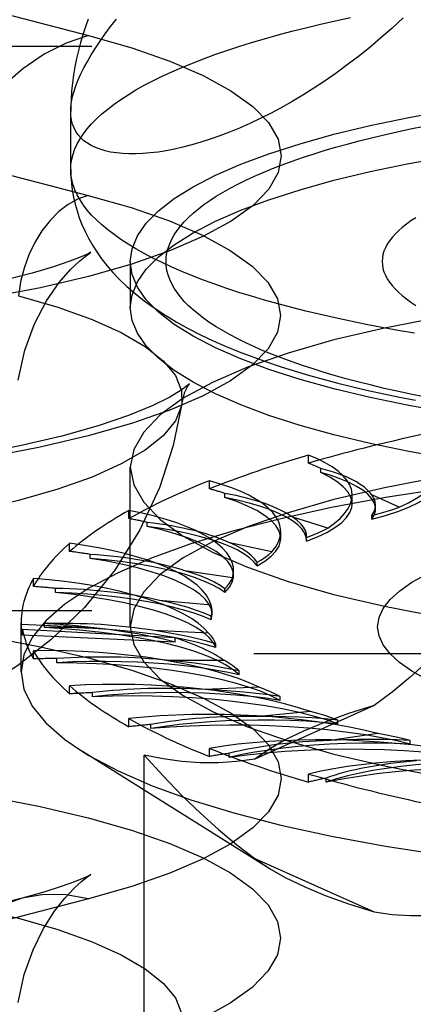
# Model space of a CAD drawing. Header units: inches. Extents: x 0 to 189, y 0 to 122.
# Tile 180 of 226: x 83.593 to 83.841, y 85.072 to 85.692. Entities that reach past the tile are written whole.
import ezdxf

# ---------------------------------------------------------------- set-up
doc = ezdxf.new("R2010")
doc.units = ezdxf.units.IN
doc.header["$LTSCALE"] = 10.388889
doc.header["$MEASUREMENT"] = 0
doc.linetypes.add('HIDDEN', pattern=[0.2, 0.1, -0.1])
doc.layers.get('0').update_dxf_attribs({"linetype": 'CONTINUOUS'})
doc.layers.add('DEFAULT_2', color=8, linetype='HIDDEN')

msp = doc.modelspace()

# ---------------------------------------------------------------- linework, layer by layer
at = {"color": 7, "linetype": 'Continuous'}
for p, q in [((83.625, 85.59779), (83.625, 85.63432)), ((83.6625, 85.52225), (83.6625, 85.51085))]:
    msp.add_line(p, q, dxfattribs=at)
for points in [[(83.83425, 85.69326), (83.82725, 85.68676), (83.82022, 85.68054), (83.81317, 85.6746), (83.80612, 85.66893), (83.79907, 85.66352), (83.79204, 85.65839), (83.78503, 85.65351), (83.77806, 85.6489), (83.77114, 85.64456), (83.76429, 85.64047), (83.75751, 85.63664), (83.7508, 85.63307), (83.74419, 85.62974), (83.73768, 85.62667), (83.73127, 85.62383), (83.72499, 85.62124), (83.71883, 85.61889), (83.7128, 85.61677), (83.70692, 85.61488), (83.70119, 85.61321), (83.69562, 85.61177), (83.69022, 85.61055), (83.68498, 85.60954), (83.67993, 85.60874), (83.67506, 85.60815), (83.67039, 85.60776), (83.66591, 85.60757), (83.66164, 85.60758), (83.65758, 85.60778), (83.65374, 85.60817), (83.65012, 85.60874), (83.64673, 85.6095), (83.64357, 85.61043), (83.64064, 85.61154), (83.63796, 85.61282), (83.63552, 85.61427), (83.63333, 85.61588), (83.63139, 85.61765), (83.6297, 85.61958), (83.62827, 85.62166), (83.62709, 85.6239), (83.62618, 85.62629), (83.62552, 85.62882), (83.62513, 85.6315), (83.625, 85.63432)], [(83.63598, 85.69227), (83.63424, 85.68743), (83.63264, 85.68255), (83.63117, 85.67763), (83.62984, 85.67261), (83.62865, 85.66754), (83.62762, 85.66243), (83.62676, 85.65731), (83.62607, 85.6522), (83.62555, 85.64711), (83.6252, 85.64203), (83.62502, 85.63698), (83.625, 85.63432)], [(83.625, 85.59779), (83.62511, 85.59342), (83.62544, 85.58905), (83.62598, 85.5847), (83.62674, 85.58035), (83.62774, 85.57599), (83.62896, 85.57164), (83.6304, 85.56732), (83.63208, 85.56302), (83.634, 85.55873), (83.63618, 85.55445), (83.63863, 85.55017), (83.64136, 85.54588), (83.64439, 85.5416), (83.64776, 85.5373), (83.65151, 85.53297), (83.65567, 85.52859), (83.66031, 85.52415), (83.66546, 85.51967), (83.67117, 85.51515), (83.67741, 85.51064), (83.68416, 85.5062), (83.69135, 85.50187), (83.69885, 85.49772), (83.70664, 85.49374), (83.71461, 85.48998), (83.72277, 85.48641), (83.73107, 85.48302), (83.73951, 85.4798), (83.7481, 85.47674), (83.75683, 85.47381), (83.7657, 85.47101), (83.77471, 85.46834), (83.78387, 85.46578), (83.79318, 85.46332), (83.80263, 85.46097), (83.81223, 85.45872), (83.82197, 85.45656), (83.83186, 85.45449), (83.84188, 85.45251)], [(83.8413, 85.49468), (83.83096, 85.49647), (83.8208, 85.49833), (83.81084, 85.50025), (83.80107, 85.50224), (83.79151, 85.5043), (83.78216, 85.50642), (83.77303, 85.50861), (83.76412, 85.51085), (83.75545, 85.51316), (83.74701, 85.51552), (83.73881, 85.51794), (83.73086, 85.52042), (83.72316, 85.52295), (83.71572, 85.52552), (83.70854, 85.52815), (83.70163, 85.53083), (83.695, 85.53355), (83.68864, 85.53632), (83.68256, 85.53912), (83.67677, 85.54197), (83.67127, 85.54486), (83.66607, 85.54778), (83.66116, 85.55074), (83.65655, 85.55373), (83.65225, 85.55675), (83.64825, 85.5598), (83.64456, 85.56287), (83.64119, 85.56597), (83.63812, 85.56909), (83.63538, 85.57223), (83.63295, 85.57538), (83.63085, 85.57855), (83.62906, 85.58174), (83.6276, 85.58494), (83.62646, 85.58814), (83.62565, 85.59135), (83.62516, 85.59457), (83.625, 85.59779)], [(83.97674, 85.40221), (83.94711, 85.40476), (83.91826, 85.40785), (83.89033, 85.41147), (83.86347, 85.41559), (83.83782, 85.42021), (83.8135, 85.42528), (83.79064, 85.43079), (83.76936, 85.4367), (83.74977, 85.44299), (83.73195, 85.44963), (83.71602, 85.45659), (83.70204, 85.46381), (83.69009, 85.47128), (83.68022, 85.47895), (83.6725, 85.48678), (83.66695, 85.49474), (83.66362, 85.50277), (83.6625, 85.51085)], [(83.97674, 85.43118), (83.94711, 85.43374), (83.91826, 85.43683), (83.89033, 85.44045), (83.86347, 85.44457), (83.83782, 85.44918), (83.8135, 85.45425), (83.79064, 85.45976), (83.76936, 85.46568), (83.74977, 85.47197), (83.73195, 85.47861), (83.71602, 85.48556), (83.70204, 85.49279), (83.69009, 85.50026), (83.68022, 85.50793), (83.6778, 85.51039)]]:
    msp.add_lwpolyline(points, dxfattribs=at)
at = {"layer": 'DEFAULT_2', "color": 8, "linetype": 'HIDDEN'}
for p, q in [((83.40326, 85.7423), (83.63621, 85.68201)), ((85.716, 85.6751), (81.5375, 85.6751)), ((83.40296, 85.64176), (83.63591, 85.58147)), ((83.6625, 85.53983), (83.6625, 85.52225)), ((83.77462, 85.41289), (83.77462, 85.41803)), ((83.6625, 85.30994), (83.6625, 85.4104)), ((83.78235, 85.40709), (83.78235, 85.40966)), ((83.71223, 85.39674), (83.71223, 85.40188)), ((83.72203, 85.39134), (83.72203, 85.39391)), ((83.80209, 85.38727), (83.80209, 85.39283)), ((83.83172, 85.38524), (83.81446, 85.39297)), ((83.8169, 85.38411), (83.8169, 85.38645)), ((83.66162, 85.37803), (83.66162, 85.38317)), ((83.67319, 85.37311), (83.67319, 85.37568)), ((83.78687, 85.37207), (83.76468, 85.37892)), ((83.81448, 85.37761), (83.81448, 85.37995)), ((83.75717, 85.36559), (83.75717, 85.37)), ((83.62432, 85.35734), (83.62432, 85.36248)), ((83.75154, 85.35709), (83.72509, 85.36283)), ((83.77344, 85.36609), (83.77346, 85.3667)), ((83.77344, 85.36375), (83.77344, 85.36609)), ((83.77344, 85.36375), (83.77346, 85.36436)), ((83.77346, 85.36436), (83.77346, 85.3667)), ((83.63731, 85.35297), (83.63731, 85.35554)), ((83.74232, 85.34826), (83.74232, 85.3506)), ((83.72679, 85.34075), (83.69689, 85.34522)), ((83.72747, 85.34222), (83.72747, 85.34531)), ((83.60149, 85.33528), (83.60149, 85.34042)), ((83.6155, 85.33152), (83.6155, 85.33409)), ((83.72207, 85.3316), (83.72207, 85.33394)), ((83.71338, 85.32354), (83.68094, 85.3266)), ((85.716, 85.32), (81.6625, 85.32)), ((83.71391, 85.31787), (83.71391, 85.3202)), ((83.5938, 85.28159), (83.5938, 85.31253)), ((83.60841, 85.30942), (83.60841, 85.31199)), ((83.71331, 85.31429), (83.71391, 85.31788)), ((83.71331, 85.31429), (83.71331, 85.31663)), ((83.6396, 85.30929), (83.59381, 85.31138)), ((83.59466, 85.30468), (83.59466, 85.3083)), ((83.69081, 85.30292), (83.59466, 85.3083)), ((83.71173, 85.306), (83.67773, 85.30755)), ((83.69081, 85.30029), (83.59466, 85.30468)), ((83.69081, 85.30029), (83.69081, 85.30292)), ((83.60149, 85.28978), (83.60149, 85.29492)), ((83.71629, 85.29684), (83.71629, 85.29918)), ((81.6625, 85.29308), (85.716, 85.29308)), ((83.61625, 85.28733), (83.61625, 85.2899)), ((83.72186, 85.28864), (83.68734, 85.28864)), ((83.73093, 85.2798), (83.73093, 85.28213)), ((83.62432, 85.26772), (83.62432, 85.27286)), ((83.63879, 85.26594), (83.63879, 85.26851)), ((83.74349, 85.27201), (83.70949, 85.27046)), ((83.75679, 85.26367), (83.75679, 85.26601)), ((83.81592, 85.26034), (83.74088, 85.22669)), ((83.77595, 85.2566), (83.74351, 85.25354)), ((83.66162, 85.24702), (83.66162, 85.25216)), ((83.79308, 85.24895), (83.79308, 85.25128)), ((83.67535, 85.24588), (83.67535, 85.24845)), ((83.81826, 85.24288), (83.78836, 85.23841)), ((83.83869, 85.23608), (83.83869, 85.23842)), ((83.74998, 85.15794), (83.63233, 85.23145)), ((83.71223, 85.22831), (83.71223, 85.23345)), ((83.6712, 84.91521), (83.6712, 85.22924)), ((83.72481, 85.22777), (83.72481, 85.23034)), ((83.77462, 85.21216), (83.77462, 85.2173)), ((83.78567, 85.21215), (83.78567, 85.21472)), ((83.74088, 85.16422), (83.81592, 85.13058)), ((83.74088, 85.16422), (83.75001, 85.15792)), ((83.59437, 85.13915), (83.36142, 85.07886)), ((83.63621, 85.13879), (83.40326, 85.07849))]:
    msp.add_line(p, q, dxfattribs=at)
for points in [[(83.625, 85.59779), (83.62516, 85.601), (83.62565, 85.60422), (83.62646, 85.60743), (83.6276, 85.61064), (83.62906, 85.61383), (83.63085, 85.61702), (83.63295, 85.62019), (83.63538, 85.62335), (83.63812, 85.62649), (83.64119, 85.6296), (83.64456, 85.6327), (83.64825, 85.63578), (83.65225, 85.63882), (83.65655, 85.64184), (83.66116, 85.64483), (83.66607, 85.64779), (83.67127, 85.65071), (83.67677, 85.6536), (83.68256, 85.65645), (83.68864, 85.65926), (83.695, 85.66202), (83.70163, 85.66474), (83.70854, 85.66742), (83.71572, 85.67005), (83.72316, 85.67263), (83.73086, 85.67515), (83.73881, 85.67763), (83.74701, 85.68005), (83.75545, 85.68241), (83.76412, 85.68472), (83.77303, 85.68696), (83.78216, 85.68915), (83.79151, 85.69127), (83.80107, 85.69333)], [(83.625, 85.63432), (83.62513, 85.63727), (83.62552, 85.64037), (83.62618, 85.6436), (83.62709, 85.64696), (83.62827, 85.65046), (83.6297, 85.65409), (83.63139, 85.65784), (83.63333, 85.66172), (83.63552, 85.66573), (83.63796, 85.66986), (83.64065, 85.67412), (83.64357, 85.67851), (83.64673, 85.68301), (83.65012, 85.68764), (83.65374, 85.6924)], [(83.63621, 85.68201), (83.62218, 85.67723), (83.60834, 85.67023), (83.59489, 85.66111), (83.58204, 85.65001), (83.56995, 85.63706), (83.5588, 85.62247), (83.54875, 85.60643), (83.53994, 85.58918), (83.53249, 85.57095), (83.52652, 85.55202), (83.5221, 85.53264)], [(83.63621, 85.68201), (83.66341, 85.67425), (83.68741, 85.66588), (83.70834, 85.65686), (83.72582, 85.64734), (83.73954, 85.63743), (83.74947, 85.62723), (83.75546, 85.61681), (83.7575, 85.6063), (83.75552, 85.59578), (83.74959, 85.58537), (83.73971, 85.57516), (83.72604, 85.56524), (83.70865, 85.55572), (83.68776, 85.54669), (83.66352, 85.53824), (83.63621, 85.53043), (83.60606, 85.52337), (83.5734, 85.51709)], [(83.6625, 85.53983), (83.66362, 85.54791), (83.66695, 85.55595), (83.6725, 85.5639), (83.68022, 85.57173), (83.69009, 85.5794), (83.70204, 85.58687), (83.71602, 85.5941), (83.73195, 85.60105), (83.74977, 85.60769), (83.76936, 85.61398), (83.79064, 85.6199), (83.8135, 85.62541), (83.83782, 85.63048), (83.86347, 85.63509), (83.89033, 85.63921), (83.91826, 85.64283), (83.94711, 85.64592), (83.97674, 85.64848), (84.007, 85.65047), (84.03774, 85.65191), (84.06871, 85.65277), (84.1, 85.65306)], [(83.6625, 85.51085), (83.66362, 85.51893), (83.66695, 85.52697), (83.6725, 85.53492), (83.68022, 85.54275), (83.69009, 85.55042), (83.70204, 85.55789), (83.71602, 85.56512), (83.73195, 85.57207), (83.74977, 85.57871), (83.76936, 85.585), (83.79064, 85.59092), (83.8135, 85.59643), (83.83782, 85.6015), (83.86347, 85.60611), (83.89033, 85.61023), (83.91826, 85.61385), (83.94711, 85.61695), (83.97674, 85.6195), (84.007, 85.6215), (84.03774, 85.62293), (84.06871, 85.62379), (84.1, 85.62409)], [(83.84737, 85.45462), (83.83883, 85.45636), (83.83048, 85.45816), (83.82231, 85.46001), (83.81433, 85.46192), (83.80655, 85.46388), (83.79897, 85.46589), (83.7916, 85.46796), (83.78443, 85.47007), (83.77749, 85.47223), (83.77076, 85.47444), (83.76426, 85.4767), (83.75799, 85.47899), (83.75195, 85.48133), (83.74616, 85.48371), (83.7406, 85.48613), (83.73529, 85.48858), (83.73023, 85.49107), (83.72543, 85.49359), (83.72088, 85.49614), (83.71659, 85.49873), (83.71256, 85.50134), (83.7088, 85.50398), (83.70531, 85.50664), (83.70209, 85.50932), (83.69914, 85.51203), (83.69647, 85.51476), (83.69407, 85.5175), (83.69195, 85.52026), (83.69011, 85.52303), (83.68855, 85.52581), (83.68727, 85.5286), (83.68628, 85.5314), (83.68557, 85.53421), (83.68514, 85.53702), (83.685, 85.53983), (83.68514, 85.54264), (83.68557, 85.54545), (83.68628, 85.54826), (83.68727, 85.55106), (83.68855, 85.55385), (83.69011, 85.55663), (83.69195, 85.5594), (83.69407, 85.56216), (83.69647, 85.5649), (83.69914, 85.56763), (83.70209, 85.57034), (83.70531, 85.57302), (83.7088, 85.57568), (83.71256, 85.57832), (83.71659, 85.58093), (83.72088, 85.58352), (83.72543, 85.58607), (83.73023, 85.58859), (83.73529, 85.59108), (83.7406, 85.59354), (83.74616, 85.59595), (83.75195, 85.59833), (83.75799, 85.60067), (83.76426, 85.60296), (83.77076, 85.60522), (83.77749, 85.60743), (83.78443, 85.60959), (83.7916, 85.6117), (83.79897, 85.61377), (83.80655, 85.61578), (83.81433, 85.61774), (83.82231, 85.61965), (83.83048, 85.62151), (83.83883, 85.6233), (83.84736, 85.62504)], [(83.63591, 85.58147), (83.66308, 85.57372), (83.68705, 85.56536), (83.70795, 85.55635), (83.72542, 85.54684), (83.73913, 85.53694), (83.74905, 85.52675), (83.75503, 85.51635), (83.75707, 85.50584), (83.75509, 85.49534), (83.74916, 85.48493), (83.7393, 85.47473), (83.72564, 85.46483), (83.70826, 85.45532), (83.68739, 85.4463), (83.66318, 85.43785), (83.63591, 85.43006), (83.60579, 85.423), (83.57316, 85.41673)], [(83.63591, 85.58147), (83.6296, 85.57922), (83.62343, 85.57578), (83.61751, 85.57123), (83.61196, 85.56565), (83.60691, 85.55915), (83.60245, 85.55188), (83.59867, 85.54398), (83.59566, 85.53561), (83.59347, 85.52695), (83.59214, 85.51816)], [(83.84217, 85.56742), (83.83907, 85.56539), (83.83621, 85.56335), (83.83359, 85.56128), (83.83121, 85.55919), (83.82908, 85.55708), (83.82719, 85.55496), (83.82555, 85.55282), (83.82417, 85.55068), (83.82303, 85.54852), (83.82214, 85.54635), (83.82151, 85.54418), (83.82113, 85.54201), (83.821, 85.53983), (83.82113, 85.53765), (83.82151, 85.53548), (83.82214, 85.5333), (83.82303, 85.53114), (83.82417, 85.52898), (83.82556, 85.52683), (83.8272, 85.5247), (83.82908, 85.52258), (83.83122, 85.52047), (83.83359, 85.51838), (83.83621, 85.51631), (83.83907, 85.51426), (83.84217, 85.51224)], [(83.63632, 85.54475), (83.63723, 85.54536), (83.6377, 85.54565), (83.63591, 85.54473), (83.63157, 85.54278), (83.62441, 85.53997), (83.61418, 85.53647), (83.60068, 85.53248), (83.58361, 85.52814)], [(83.59198, 85.46511), (83.59611, 85.48396), (83.60224, 85.5006), (83.60979, 85.51504), (83.61774, 85.52655), (83.6248, 85.53471), (83.63062, 85.54028), (83.63484, 85.54369), (83.63632, 85.54475)], [(83.6778, 85.51039), (83.6725, 85.51576), (83.66695, 85.52372), (83.66362, 85.53175), (83.6625, 85.53983)], [(84.1, 85.52363), (84.05691, 85.52308), (84.01465, 85.52145), (83.97301, 85.51875), (83.93258, 85.51501), (83.89377, 85.51026), (83.85694, 85.50455), (83.82246, 85.49792), (83.79064, 85.49046), (83.76182, 85.48223), (83.73623, 85.47331), (83.71417, 85.46377), (83.6958, 85.45373), (83.68135, 85.44327), (83.67091, 85.43249), (83.66462, 85.42149), (83.6625, 85.4104)], [(83.59214, 85.51816), (83.61678, 85.51108), (83.63842, 85.50337), (83.65683, 85.49512), (83.67181, 85.48641), (83.68319, 85.47735), (83.69084, 85.46802), (83.69469, 85.45855), (83.69493, 85.45036)], [(83.69874, 85.46138), (83.699, 85.46179), (83.69984, 85.46293), (83.69858, 85.46177), (83.69459, 85.4588), (83.68733, 85.45444), (83.67629, 85.44899), (83.6613, 85.44287), (83.64228, 85.43642), (83.61939, 85.42997), (83.59299, 85.4238), (83.56335, 85.41809)], [(83.69493, 85.45036), (83.69687, 85.45765), (83.69874, 85.46138)], [(83.69493, 85.45036), (83.69469, 85.44902), (83.69084, 85.43954), (83.68319, 85.43022), (83.67181, 85.42115), (83.65683, 85.41245), (83.63842, 85.40419), (83.61678, 85.39648), (83.59214, 85.3894), (83.56478, 85.38302), (83.53499, 85.37742), (83.5031, 85.37266), (83.46946, 85.36878), (83.43444, 85.36584), (83.39843, 85.36385), (83.36181, 85.36286), (83.32499, 85.36286), (83.28837, 85.36385), (83.25235, 85.36584), (83.21733, 85.36878), (83.18369, 85.37266), (83.1518, 85.37742), (83.12201, 85.38302), (83.09465, 85.3894)], [(83.69493, 85.45036), (83.68956, 85.42401), (83.68087, 85.39744), (83.66854, 85.37095), (83.65275, 85.34566), (83.63361, 85.32207), (83.61253, 85.30167), (83.59159, 85.28543), (83.57077, 85.27228), (83.55055, 85.26177), (83.53008, 85.25301), (83.50831, 85.24541), (83.48493, 85.23887), (83.45872, 85.2332), (83.43048, 85.2287), (83.40053, 85.22549), (83.36994, 85.22366), (83.34073, 85.22317), (83.31155, 85.22388), (83.28099, 85.22595), (83.25119, 85.22941), (83.22368, 85.23404), (83.19763, 85.23994)], [(84.1, 85.42317), (84.05691, 85.42262), (84.01465, 85.421), (83.97301, 85.41829), (83.93258, 85.41455), (83.89377, 85.4098), (83.85694, 85.40409), (83.82246, 85.39747), (83.79064, 85.39001), (83.76182, 85.38177), (83.73623, 85.37285), (83.71417, 85.36332), (83.6958, 85.35327), (83.68135, 85.34281), (83.67091, 85.33203), (83.66462, 85.32104), (83.6625, 85.30994)], [(84.1, 85.41261), (84.0582, 85.41216), (84.01668, 85.41082), (83.97573, 85.4086), (83.93564, 85.40551), (83.89666, 85.40157), (83.85907, 85.39681), (83.82313, 85.39127), (83.78908, 85.38498), (83.75716, 85.37798), (83.72757, 85.37032), (83.70053, 85.36206), (83.67622, 85.35325), (83.65481, 85.34395), (83.63643, 85.33422), (83.62122, 85.32413), (83.60929, 85.31375), (83.6007, 85.30315), (83.59553, 85.29241), (83.5938, 85.28159)], [(83.6625, 85.4104), (83.66462, 85.3993), (83.67091, 85.38831), (83.68135, 85.37753), (83.6958, 85.36706), (83.71417, 85.35702), (83.73623, 85.34749), (83.76182, 85.33856), (83.79064, 85.33033), (83.82246, 85.32287), (83.85694, 85.31625), (83.89377, 85.31054), (83.93258, 85.30578), (83.97301, 85.30204), (84.01465, 85.29934), (84.05691, 85.29772), (84.1, 85.29716)], [(83.8169, 85.38411), (83.81678, 85.38552), (83.81596, 85.38816), (83.81435, 85.39077), (83.81196, 85.39335), (83.8088, 85.39586), (83.80489, 85.39831), (83.80026, 85.40067), (83.79494, 85.40293), (83.78897, 85.40507), (83.78235, 85.40709)], [(83.80209, 85.38727), (83.80203, 85.38836), (83.80119, 85.39162), (83.79936, 85.39485), (83.79653, 85.39804), (83.79273, 85.40115), (83.78801, 85.40416), (83.78235, 85.40709)], [(83.81448, 85.37761), (83.82307, 85.38002), (83.83084, 85.38258), (83.83782, 85.3853), (83.84395, 85.38816), (83.84917, 85.39113), (83.85346, 85.39421), (83.85679, 85.39736), (83.85915, 85.40057), (83.86051, 85.40381), (83.86088, 85.4066)], [(83.8169, 85.38645), (83.81662, 85.38865), (83.81581, 85.39081), (83.81446, 85.39297)], [(83.75717, 85.36559), (83.75703, 85.3673), (83.756, 85.37056), (83.75397, 85.37378), (83.75096, 85.37695), (83.74698, 85.38005), (83.74206, 85.38306), (83.73623, 85.38596), (83.72956, 85.38871), (83.72203, 85.39134)], [(83.77346, 85.36436), (83.77322, 85.36641), (83.77221, 85.36904), (83.77041, 85.37164), (83.76783, 85.3742), (83.76448, 85.37671), (83.7604, 85.37913), (83.7556, 85.38147), (83.75011, 85.3837), (83.74397, 85.38582), (83.73721, 85.38781), (83.7299, 85.38964), (83.72203, 85.39134)], [(83.77344, 85.36375), (83.78028, 85.36651), (83.78622, 85.36938), (83.79127, 85.37238), (83.79538, 85.37547), (83.79853, 85.37863), (83.8007, 85.38185), (83.80187, 85.3851), (83.80209, 85.38727)], [(83.81448, 85.37995), (83.81583, 85.38212), (83.81663, 85.38429), (83.8169, 85.38645)], [(83.81448, 85.37995), (83.81912, 85.38121), (83.82354, 85.3825), (83.82774, 85.38385), (83.83172, 85.38524)], [(83.81448, 85.37761), (83.81604, 85.38024), (83.81681, 85.38287), (83.8169, 85.38411)], [(83.77346, 85.3667), (83.77331, 85.36829), (83.77265, 85.37046), (83.77145, 85.37262), (83.76972, 85.37475), (83.76746, 85.37685), (83.76468, 85.37892)], [(83.72747, 85.34222), (83.72722, 85.34455), (83.72599, 85.3478), (83.72378, 85.35102), (83.72058, 85.35418), (83.71642, 85.35726), (83.71132, 85.36025), (83.70533, 85.36312), (83.69846, 85.36586), (83.69078, 85.36845), (83.68237, 85.37087), (83.67319, 85.37311)], [(83.74232, 85.34826), (83.74032, 85.35087), (83.73756, 85.35341), (83.73404, 85.35589), (83.72978, 85.3583), (83.72481, 85.36061), (83.71916, 85.36282), (83.71287, 85.36491), (83.70597, 85.36686), (83.69849, 85.36867), (83.69051, 85.37032), (83.68208, 85.3718), (83.67319, 85.37311)], [(83.77344, 85.36609), (83.77717, 85.36753), (83.78065, 85.36901), (83.78388, 85.37052), (83.78687, 85.37207)], [(83.74232, 85.3506), (83.74072, 85.35275), (83.73861, 85.35486), (83.73598, 85.35694), (83.73285, 85.35896), (83.72922, 85.36092), (83.72509, 85.36283)], [(83.74232, 85.34826), (83.74721, 85.35128), (83.75113, 85.35438), (83.75409, 85.35755), (83.75607, 85.36078), (83.75705, 85.36404), (83.75717, 85.36559)], [(83.74232, 85.3506), (83.74502, 85.35219), (83.74746, 85.3538), (83.74963, 85.35543), (83.75154, 85.35709)], [(83.71391, 85.31788), (83.7135, 85.32082), (83.71209, 85.32406), (83.70968, 85.32727), (83.7063, 85.33042), (83.70196, 85.33349), (83.69669, 85.33645), (83.69053, 85.3393), (83.6835, 85.34202), (83.67567, 85.34458), (83.66707, 85.34697), (83.65777, 85.34917), (83.64786, 85.35117), (83.63731, 85.35297)], [(83.72207, 85.3316), (83.71835, 85.33408), (83.71393, 85.33646), (83.7088, 85.33875), (83.70299, 85.34093), (83.69654, 85.34298), (83.6895, 85.3449), (83.6819, 85.34667), (83.67379, 85.34829), (83.66522, 85.34973), (83.65625, 85.351), (83.64695, 85.35208), (83.63731, 85.35297)], [(83.72207, 85.33394), (83.71905, 85.33599), (83.71556, 85.33798), (83.71158, 85.3399), (83.70713, 85.34175), (83.70224, 85.34352), (83.69689, 85.34522)], [(83.84901, 85.2768), (83.8397, 85.28201), (83.832, 85.2874), (83.82598, 85.29293), (83.82164, 85.29856), (83.81904, 85.30425), (83.81816, 85.30999), (83.81904, 85.31572), (83.82165, 85.32142), (83.82599, 85.32704), (83.83202, 85.33257), (83.83972, 85.33796), (83.84903, 85.34317)], [(83.72207, 85.3316), (83.72486, 85.3348), (83.72664, 85.33802), (83.72743, 85.34128), (83.72747, 85.34222)], [(83.72207, 85.33394), (83.72367, 85.33563), (83.72499, 85.33732), (83.72603, 85.33903), (83.72679, 85.34075)], [(83.71331, 85.31429), (83.70798, 85.31656), (83.70203, 85.31871), (83.69544, 85.32073), (83.68826, 85.32261), (83.68053, 85.32435), (83.6723, 85.32592), (83.66363, 85.32732), (83.65456, 85.32855), (83.64516, 85.32959), (83.63547, 85.33043), (83.62559, 85.33108), (83.6155, 85.33152)], [(83.71629, 85.29684), (83.71468, 85.30009), (83.7121, 85.30328), (83.70853, 85.30642), (83.70401, 85.30947), (83.69857, 85.31241), (83.69224, 85.31524), (83.68505, 85.31792), (83.67707, 85.32045), (83.66833, 85.32281), (83.6589, 85.32498), (83.64883, 85.32695), (83.63819, 85.3287), (83.62709, 85.33023), (83.6155, 85.33152)], [(83.7133, 85.31663), (83.70896, 85.31851), (83.70418, 85.32031), (83.69897, 85.32202), (83.69335, 85.32364), (83.68734, 85.32517), (83.68094, 85.3266)], [(83.88511, 85.3248), (83.8732, 85.31177), (83.86148, 85.29967), (83.84996, 85.28852), (83.83857, 85.27827), (83.82721, 85.26887), (83.81592, 85.26034)], [(83.7133, 85.31663), (83.71375, 85.31836), (83.71391, 85.3202)], [(83.71391, 85.3202), (83.71379, 85.32182), (83.71338, 85.32354)], [(83.59381, 85.31138), (83.5939, 85.3097), (83.59407, 85.30803), (83.59432, 85.30635), (83.59466, 85.30468)], [(83.71629, 85.29684), (83.70952, 85.29884), (83.70223, 85.30069), (83.69437, 85.30238), (83.68604, 85.30392), (83.67726, 85.30528), (83.66811, 85.30646), (83.65862, 85.30745), (83.64887, 85.30825), (83.63891, 85.30884), (83.6288, 85.30924), (83.61865, 85.30943), (83.60841, 85.30942)], [(83.73093, 85.2798), (83.72717, 85.28293), (83.72249, 85.28595), (83.71687, 85.28888), (83.71037, 85.29168), (83.70303, 85.29433), (83.6949, 85.29683), (83.68603, 85.29915), (83.67647, 85.30129), (83.66628, 85.30322), (83.65554, 85.30493), (83.6443, 85.30641), (83.63264, 85.30766), (83.62069, 85.30866), (83.60841, 85.30942)], [(83.69081, 85.30029), (83.68328, 85.30214), (83.67533, 85.30386), (83.66694, 85.30544), (83.65816, 85.30688), (83.64906, 85.30816), (83.6396, 85.30929)], [(83.6625, 85.30994), (83.66462, 85.29884), (83.67091, 85.28785), (83.68135, 85.27707), (83.6958, 85.26661), (83.71417, 85.25656), (83.73623, 85.24703), (83.76182, 85.23811), (83.79064, 85.22987), (83.82246, 85.22241), (83.85694, 85.21579), (83.89377, 85.21008), (83.93258, 85.20533), (83.97301, 85.20159), (84.01465, 85.19888), (84.05691, 85.19726), (84.1, 85.19671)], [(83.71628, 85.29918), (83.71073, 85.30084), (83.70483, 85.3024), (83.69856, 85.30385), (83.69194, 85.3052), (83.685, 85.30643), (83.67773, 85.30755)], [(83.71628, 85.29918), (83.71556, 85.30091), (83.71456, 85.30262), (83.71328, 85.30431), (83.71173, 85.306)], [(83.5734, 85.3037), (83.60607, 85.29743), (83.63621, 85.29036), (83.66352, 85.28256), (83.68776, 85.2741), (83.70865, 85.26507), (83.72604, 85.25555), (83.73971, 85.24564), (83.74959, 85.23542), (83.75552, 85.22501), (83.7575, 85.21449), (83.75546, 85.20398), (83.74947, 85.19357), (83.73954, 85.18336), (83.72582, 85.17346), (83.70833, 85.16393), (83.68741, 85.15491), (83.66341, 85.14654), (83.63621, 85.13879)], [(83.73093, 85.2798), (83.72293, 85.28146), (83.7145, 85.28295), (83.70563, 85.28427), (83.69639, 85.2854), (83.68684, 85.28635), (83.67703, 85.2871), (83.66703, 85.28765), (83.65689, 85.288), (83.64668, 85.28814), (83.63646, 85.28808), (83.62632, 85.28781), (83.61625, 85.28733)], [(83.75679, 85.26367), (83.75098, 85.26658), (83.74434, 85.26935), (83.73685, 85.27198), (83.72857, 85.27444), (83.71956, 85.27673), (83.70988, 85.27883), (83.69958, 85.28071), (83.68874, 85.28238), (83.67741, 85.28383), (83.66568, 85.28503), (83.65361, 85.28599), (83.6413, 85.28669), (83.62886, 85.28714), (83.61625, 85.28733)], [(83.73092, 85.28214), (83.72435, 85.28352), (83.7175, 85.28479), (83.71034, 85.28594), (83.70291, 85.28696), (83.69525, 85.28787), (83.68734, 85.28864)], [(83.73092, 85.28214), (83.72906, 85.2838), (83.72692, 85.28544), (83.72453, 85.28706), (83.72186, 85.28864)], [(83.5938, 85.28159), (83.59553, 85.27077), (83.6007, 85.26003), (83.60929, 85.24943), (83.62122, 85.23905), (83.63233, 85.23145)], [(83.75679, 85.26367), (83.74779, 85.26495), (83.73849, 85.26604), (83.72887, 85.26693), (83.71901, 85.26764), (83.70897, 85.26814), (83.69881, 85.26844), (83.68859, 85.26853), (83.67837, 85.26842), (83.66822, 85.2681), (83.65819, 85.26758), (83.6484, 85.26686), (83.63879, 85.26594)], [(83.75678, 85.26601), (83.74938, 85.26708), (83.74178, 85.26801), (83.73395, 85.26882), (83.72595, 85.2695), (83.7178, 85.27005), (83.70949, 85.27046)], [(83.75678, 85.26601), (83.75382, 85.26756), (83.75062, 85.26908), (83.74718, 85.27056), (83.74349, 85.27201)], [(83.79308, 85.24895), (83.7854, 85.25156), (83.77701, 85.25398), (83.76786, 85.25623), (83.75806, 85.25829), (83.74765, 85.26014), (83.73671, 85.26177), (83.7253, 85.26316), (83.7135, 85.26432), (83.70138, 85.26523), (83.68902, 85.26589), (83.67649, 85.26629), (83.66389, 85.26643), (83.65134, 85.26631), (83.63879, 85.26594)], [(83.81592, 85.26034), (83.79987, 85.2553), (83.7852, 85.25002), (83.7719, 85.24449), (83.76005, 85.23874), (83.74972, 85.23281), (83.74088, 85.22669)], [(83.79306, 85.25129), (83.78911, 85.25269), (83.78494, 85.25404), (83.78055, 85.25534), (83.77595, 85.2566)], [(83.79308, 85.24895), (83.78335, 85.2498), (83.77347, 85.25046), (83.76339, 85.25091), (83.75321, 85.25116), (83.74298, 85.2512), (83.73277, 85.25104), (83.72265, 85.25067), (83.71266, 85.2501), (83.70288, 85.24933), (83.69336, 85.24836), (83.68419, 85.24721), (83.67535, 85.24588)], [(83.79306, 85.25129), (83.78506, 85.25201), (83.77694, 85.25259), (83.7687, 85.25303), (83.76036, 85.25334), (83.75197, 85.25351), (83.74351, 85.25354)], [(83.83869, 85.23608), (83.82938, 85.2383), (83.81948, 85.24032), (83.80897, 85.24212), (83.79793, 85.24371), (83.78644, 85.24506), (83.77457, 85.24617), (83.7624, 85.24703), (83.75, 85.24764), (83.73746, 85.24799), (83.72484, 85.24809), (83.71224, 85.24792), (83.69973, 85.24749), (83.68745, 85.24681), (83.67535, 85.24588)], [(83.83867, 85.23842), (83.83031, 85.23877), (83.82193, 85.23898), (83.8135, 85.23904), (83.80508, 85.23897), (83.79671, 85.23876), (83.78836, 85.23841)], [(83.83867, 85.23842), (83.83384, 85.23962), (83.82882, 85.24076), (83.82363, 85.24185), (83.81826, 85.24288)], [(83.63233, 85.23145), (83.63643, 85.22896), (83.65481, 85.21923), (83.67622, 85.20993), (83.70053, 85.20112), (83.72757, 85.19286), (83.75716, 85.1852), (83.78908, 85.1782), (83.82313, 85.17191), (83.85907, 85.16637), (83.89666, 85.16161), (83.93564, 85.15767), (83.97573, 85.15458), (84.01668, 85.15236), (84.0582, 85.15102), (84.1, 85.15057)], [(83.83869, 85.23608), (83.82854, 85.23649), (83.81837, 85.23668), (83.80814, 85.23668), (83.79794, 85.23647), (83.78784, 85.23605), (83.7779, 85.23543), (83.76817, 85.23461), (83.75872, 85.2336), (83.7496, 85.2324), (83.74087, 85.23102), (83.73262, 85.22948), (83.72481, 85.22777)], [(83.89224, 85.22546), (83.88158, 85.22723), (83.87048, 85.22877), (83.85891, 85.23007), (83.84698, 85.23114), (83.83476, 85.23195), (83.82233, 85.23251), (83.80976, 85.23282), (83.79714, 85.23286), (83.78455, 85.23264), (83.77207, 85.23217), (83.75977, 85.23143), (83.74774, 85.23045), (83.7361, 85.22923), (83.72481, 85.22777)], [(83.74088, 85.22669), (83.72941, 85.22509), (83.71791, 85.22431), (83.70641, 85.22438), (83.69483, 85.22524), (83.68308, 85.22686), (83.6712, 85.22924)], [(83.6712, 85.22924), (83.6832, 85.21608), (83.69501, 85.20387), (83.70661, 85.19262), (83.71808, 85.18229), (83.72952, 85.17281), (83.74088, 85.16422)], [(83.89224, 85.22546), (83.88197, 85.2254), (83.87182, 85.22514), (83.86175, 85.22467), (83.85185, 85.22401), (83.84219, 85.22314), (83.83281, 85.22208), (83.82378, 85.22084), (83.81515, 85.21942), (83.80698, 85.21783), (83.7993, 85.21608), (83.79221, 85.21419), (83.78567, 85.21215)], [(83.9521, 85.2174), (83.94042, 85.21867), (83.92846, 85.21969), (83.91619, 85.22045), (83.90372, 85.22096), (83.89114, 85.22122), (83.87852, 85.22121), (83.86594, 85.22094), (83.85349, 85.22042), (83.84123, 85.21964), (83.82926, 85.21861), (83.81764, 85.21734), (83.80645, 85.21583), (83.7958, 85.2141), (83.78567, 85.21215)], [(83.57316, 85.20315), (83.60579, 85.19688), (83.63591, 85.18982), (83.66318, 85.18203), (83.68739, 85.17358), (83.70826, 85.16456), (83.72564, 85.15505), (83.7393, 85.14515), (83.74916, 85.13495), (83.75509, 85.12454), (83.75707, 85.11404), (83.75503, 85.10353), (83.74905, 85.09313), (83.73913, 85.08294), (83.72542, 85.07304), (83.70795, 85.06353), (83.68705, 85.05452), (83.66307, 85.04616), (83.63591, 85.03841)], [(83.75001, 85.15792), (83.76005, 85.15218), (83.7719, 85.14643), (83.7852, 85.1409), (83.79987, 85.13562), (83.81592, 85.13058)], [(83.09465, 85.12651), (83.12201, 85.13289), (83.1518, 85.13849), (83.18369, 85.14326), (83.21733, 85.14713), (83.25235, 85.15008), (83.28837, 85.15206), (83.32499, 85.15306), (83.36181, 85.15306), (83.39843, 85.15206), (83.43444, 85.15008), (83.46946, 85.14713), (83.5031, 85.14326), (83.53499, 85.13849), (83.56478, 85.13289), (83.59214, 85.12651), (83.61678, 85.11943), (83.63842, 85.11172), (83.65683, 85.10347), (83.67181, 85.09476), (83.68319, 85.0857), (83.69084, 85.07638), (83.69469, 85.0669), (83.69493, 85.05871)], [(83.59198, 85.07347), (83.59579, 85.09121), (83.60128, 85.10676), (83.60785, 85.12008), (83.61477, 85.13094), (83.62131, 85.13924), (83.6271, 85.14537), (83.63178, 85.14961), (83.6352, 85.1523), (83.63711, 85.15363)], [(83.63711, 85.15363), (83.63726, 85.15373), (83.63773, 85.15402), (83.6364, 85.15333), (83.633, 85.15175), (83.62728, 85.1494), (83.61905, 85.14643), (83.60815, 85.14297), (83.59437, 85.13915)], [(83.59437, 85.13915), (83.58204, 85.13483), (83.56995, 85.12814), (83.5588, 85.11932), (83.54875, 85.10849), (83.53994, 85.0958), (83.53249, 85.08143), (83.52652, 85.06558), (83.5221, 85.04849)], [(83.63621, 85.13879), (83.62218, 85.14128), (83.60834, 85.14144), (83.59437, 85.13915)], [(83.81592, 85.13058), (83.82732, 85.12899), (83.83873, 85.12821), (83.85016, 85.12826), (83.86166, 85.1291), (83.87332, 85.13068), (83.88511, 85.13301)]]:
    msp.add_lwpolyline(points, dxfattribs=at)
for centre, major_axis, ratio, start_param, end_param in [((84.1, 85.31767), (0.50614, 0.02795), 0.287262, 2.078532, 2.253065), ((83.70249, 85.40507), (0.15837, 0.00875), 0.287262, -0.632408, 0.407443), ((84.1, 85.31767), (0.50615, 0.02486), 0.295767, 2.254403, 2.428936), ((83.6437, 85.38574), (0.15837, 0.00778), 0.295767, -0.456538, 0.583313), ((83.6437, 85.38058), (0.15837, 0.00875), 0.287262, 0.488697, 0.581976), ((83.68557, 85.37918), (0.13131, 0.00725), 0.287262, 0.17733, 0.726377), ((84.1, 85.31767), (0.50616, 0.02096), 0.303155, 2.430908, 2.605441), ((83.59878, 85.36406), (0.15838, 0.00656), 0.303155, -0.280032, 0.759819), ((83.59878, 85.35889), (0.15837, 0.00778), 0.295767, 0.664568, 0.757846), ((83.64213, 85.35943), (0.13131, 0.00645), 0.295767, 0.353201, 0.902248), ((84.1, 85.31767), (0.50618, 0.01637), 0.309183, 2.607995, 2.782528), ((83.56909, 85.34069), (0.15838, 0.00512), 0.309183, -0.102945, 0.936906), ((83.56909, 85.33552), (0.15838, 0.00656), 0.303155, 0.841073, 0.934352), ((83.6126, 85.33803), (0.13132, 0.00544), 0.303155, 0.529706, 1.078753), ((84.1, 85.31767), (0.50619, 0.01123), 0.313645, 2.785567, 2.9601), ((83.55552, 85.31634), (0.15838, 0.00351), 0.313645, 0.074627, 1.114478), ((83.55552, 85.31117), (0.15838, 0.00512), 0.309183, 1.01816, 1.111439), ((83.59788, 85.31562), (0.13132, 0.00425), 0.309183, 0.706793, 1.25584), ((84.1, 85.31767), (0.5062, 0.00571), 0.316387, 9.246674, 9.428371), ((83.5585, 85.29174), (0.15839, 0.00179), 0.316387, 0.252548, 1.292399), ((83.5585, 85.28658), (0.15838, 0.00351), 0.313645, 1.195732, 1.289011), ((83.59842, 85.29289), (0.13132, 0.00291), 0.313645, 0.884365, 1.433412), ((83.6142, 85.27053), (0.13133, 0.00148), 0.316387, 1.062287, 1.611334), ((83.57794, 85.2625), (0.15839, 0.00179), 0.316387, 1.167318, 1.373654), ((84.1, 85.31767), (0.5062, 0), 0.317312, -3.083241, -2.96706), ((83.57794, 85.26766), (0.15839, 0), 0.317312, 0.430652, 0.777569), ((83.61324, 85.24482), (0.15839, -0.00179), 0.316387, 0.608756, 1.648607), ((84.1, 85.31767), (0.5062, -0.00571), 0.316387, -2.963489, -2.788956), ((83.61324, 85.23966), (0.15839, 0), 0.317312, 1.551758, 1.645036), ((83.64474, 85.24923), (0.13133, 0), 0.317312, 1.240391, 1.789438), ((83.66332, 85.22391), (0.15838, -0.00351), 0.313645, 0.786678, 1.826529), ((84.1, 85.31767), (0.50619, -0.01123), 0.313645, -2.785567, -2.611034), ((83.66332, 85.21875), (0.15839, -0.00179), 0.316387, 1.729862, 1.82314), ((83.68911, 85.22961), (0.13133, -0.00148), 0.316387, 1.418495, 1.967542), ((83.72668, 85.20557), (0.15838, -0.00512), 0.309183, 0.96425, 2.004101), ((84.1, 85.31767), (0.50618, -0.01637), 0.309183, -2.607995, -2.433462), ((83.74596, 85.21229), (0.13132, -0.00291), 0.313645, 1.596416, 2.145463), ((83.72668, 85.2004), (0.15838, -0.00351), 0.313645, 1.907783, 2.001062), ((83.80138, 85.19035), (0.15838, -0.00656), 0.303155, 1.141337, 2.181188), ((83.81358, 85.19779), (0.13132, -0.00425), 0.309183, 1.773988, 2.323036), ((84.1, 85.31767), (0.50616, -0.02096), 0.303155, -2.430908, -2.256375), ((83.80138, 85.18519), (0.15838, -0.00512), 0.309183, 2.085356, 2.178634), ((83.88515, 85.17872), (0.15837, -0.00778), 0.295767, 1.317842, 2.357693), ((83.88989, 85.18655), (0.13132, -0.00544), 0.303155, 1.951075, 2.500123), ((84.1, 85.31767), (0.50615, -0.02486), 0.295767, -2.254403, -2.07987), ((83.88515, 85.17356), (0.15838, -0.00656), 0.303155, 2.262443, 2.355721)]:
    msp.add_ellipse(centre, major_axis=major_axis, ratio=ratio, start_param=start_param, end_param=end_param, dxfattribs=at)

doc.saveas('drawing.dxf')
